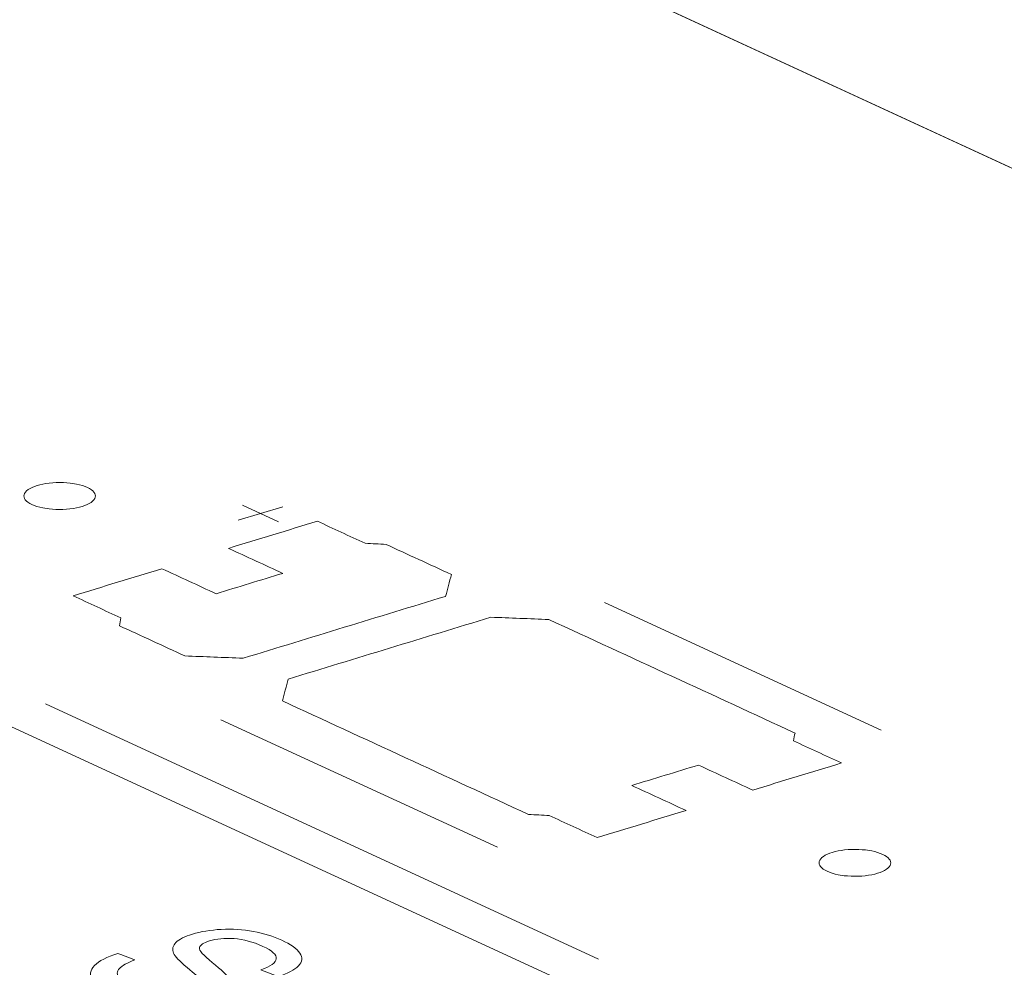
# Model space of a CAD drawing. Header units: inches. Extents: x -30 to 641, y 180 to 601.
# Tile 26 of 234: x 143.65 to 150.52, y 337.61 to 344.23. Entities that reach past the tile are written whole.
import ezdxf

# ---------------------------------------------------------------- set-up
doc = ezdxf.new("R2010")
doc.units = ezdxf.units.IN
doc.header["$MEASUREMENT"] = 0
doc.layers.add('1', color=7, linetype='Continuous')

# ---------------------------------------------------------------- blocks, each defined once
blk = doc.blocks.new('block 2905')
at = {"layer": '1', "color": 155, "lineweight": 18, "true_color": 0x4c7299}
blk.add_lwpolyline([(131.0233, 352.2159), (196.893, 321.8306)], dxfattribs=at)
blk = doc.blocks.new('block 3607')
at = {"layer": '1', "color": 155, "lineweight": 18, "true_color": 0x4c7299}
blk.add_lwpolyline([(157.3249, 332.9562), (133.3385, 344.0209)], dxfattribs=at)
blk = doc.blocks.new('block 4739')
at = {"layer": '1', "color": 252, "lineweight": 13, "true_color": 0x848484}
blk.add_lwpolyline([(147.6896, 337.6707), (143.8262, 339.4529)], dxfattribs=at)
blk = doc.blocks.new('block 4756')
at = {"layer": '1', "color": 252, "lineweight": 13, "true_color": 0x848484}
blk.add_lwpolyline([(146.984, 338.4516), (145.0523, 339.3427)], dxfattribs=at)
blk = doc.blocks.new('block 4768')
at = {"layer": '1', "color": 252, "lineweight": 13, "true_color": 0x848484}
blk.add_lwpolyline([(147.6896, 337.6707), (143.8262, 339.4529)], dxfattribs=at)
blk = doc.blocks.new('block 4849')
at = {"layer": '1', "color": 18, "lineweight": 13, "true_color": 0x4c0000}
blk.add_lwpolyline([(113.8471, 360.1392), (196.893, 321.8306)], dxfattribs=at)
blk = doc.blocks.new('block 4895')
at = {"layer": '1', "color": 252, "lineweight": 13, "true_color": 0x848484}
blk.add_lwpolyline([(149.6624, 339.2699), (147.7306, 340.161)], dxfattribs=at)
blk = doc.blocks.new('block 4896')
at = {"layer": '1', "color": 252, "lineweight": 13, "true_color": 0x848484}
blk.add_lwpolyline([(145.2023, 340.8404), (145.4548, 340.7239)], dxfattribs=at)
blk = doc.blocks.new('block 4897')
at = {"layer": '1', "color": 252, "lineweight": 13, "true_color": 0x848484}
blk.add_lwpolyline([(145.1733, 340.7352), (145.4835, 340.83)], dxfattribs=at)
blk = doc.blocks.new('block 4922')
at = {"layer": '1', "color": 18, "lineweight": 13, "true_color": 0x4c0000}
blk.add_lwpolyline([(113.8471, 360.1392), (196.893, 321.8306)], dxfattribs=at)
blk = doc.blocks.new('block 5099')
at = {"layer": '1', "color": 252, "lineweight": 13, "true_color": 0x848484}
blk.add_lwpolyline([(146.984, 338.4516), (145.0523, 339.3427)], dxfattribs=at)
blk = doc.blocks.new('block 5100')
at = {"layer": '1', "color": 252, "lineweight": 13, "true_color": 0x848484}
blk.add_lwpolyline([(149.6624, 339.2699), (147.7306, 340.161)], dxfattribs=at)
blk = doc.blocks.new('block 5101')
at = {"layer": '1', "color": 252, "lineweight": 13, "true_color": 0x848484}
blk.add_lwpolyline([(145.1733, 340.7352), (145.4835, 340.83)], dxfattribs=at)
blk = doc.blocks.new('block 5102')
at = {"layer": '1', "color": 252, "lineweight": 13, "true_color": 0x848484}
blk.add_lwpolyline([(145.2023, 340.8404), (145.4548, 340.7239)], dxfattribs=at)
blk = doc.blocks.new('block 8372')
at = {"layer": '1', "color": 18, "lineweight": 13, "true_color": 0x4c0000}
blk.add_open_spline([(144.1689, 337.625), (144.2006, 337.6576), (144.2544, 337.6862), (144.3308, 337.7107), (144.3709, 337.6955), (144.4109, 337.6803), (144.451, 337.6651), (144.3977, 337.6449), (144.3617, 337.6248), (144.3432, 337.6048), (144.3248, 337.5849), (144.323, 337.5624), (144.3392, 337.5373), (144.3555, 337.5122), (144.3879, 337.4884), (144.4367, 337.4658), (144.4801, 337.4458), (144.5273, 337.4309), (144.578, 337.4207), (144.6286, 337.4106), (144.6772, 337.4067), (144.7242, 337.4085), (144.7708, 337.4104), (144.812, 337.4166), (144.848, 337.4276), (144.8846, 337.4388), (144.9085, 337.4522), (144.92, 337.4677), (144.9315, 337.4833), (144.9287, 337.5023), (144.9113, 337.5244), (144.9004, 337.5388), (144.8684, 337.5682), (144.815, 337.6125), (144.7616, 337.6567), (144.7302, 337.6897), (144.7215, 337.7113), (144.7102, 337.7391), (144.7151, 337.7642), (144.738, 337.7867), (144.7609, 337.8092), (144.7993, 337.8285), (144.8525, 337.8448), (144.9115, 337.8628), (144.9785, 337.8739), (145.0544, 337.8781), (145.1299, 337.8824), (145.2045, 337.8776), (145.2783, 337.8639), (145.3521, 337.8501), (145.4181, 337.83), (145.4762, 337.8032), (145.5398, 337.7738), (145.5821, 337.7436), (145.6031, 337.7127), (145.6241, 337.6816), (145.6206, 337.6519), (145.5929, 337.6233), (145.5651, 337.5947), (145.518, 337.5696), (145.4518, 337.5478), (145.4116, 337.5635), (145.3715, 337.5791), (145.3313, 337.5947), (145.3989, 337.6199), (145.4348, 337.6461), (145.4384, 337.6732), (145.442, 337.7003), (145.4111, 337.7291), (145.3451, 337.7596), (145.2762, 337.7913), (145.2088, 337.8092), (145.1434, 337.8134), (145.0777, 337.8175), (145.0207, 337.8122), (144.9725, 337.7974), (144.9309, 337.7847), (144.9076, 337.769), (144.9027, 337.7505), (144.8979, 337.7321), (144.9275, 337.6973), (144.9916, 337.646), (145.0559, 337.5946), (145.0946, 337.5578), (145.1078, 337.5354), (145.1267, 337.5029), (145.1242, 337.4737), (145.1002, 337.448), (145.0763, 337.4224), (145.0329, 337.4001), (144.9704, 337.381), (144.9085, 337.3621), (144.8372, 337.3503), (144.7562, 337.3456), (144.6751, 337.3409), (144.5949, 337.3454), (144.5154, 337.3588), (144.4358, 337.3722), (144.3653, 337.3929), (144.3039, 337.4212), (144.226, 337.4571), (144.1763, 337.4919), (144.1544, 337.5255), (144.1325, 337.5592), (144.1372, 337.5923), (144.1689, 337.625)], degree=3, knots=[0, 0, 0, 0, 1, 1, 1, 2, 2, 2, 3, 3, 3, 4, 4, 4, 5, 5, 5, 6, 6, 6, 7, 7, 7, 8, 8, 8, 9, 9, 9, 10, 10, 10, 11, 11, 11, 12, 12, 12, 13, 13, 13, 14, 14, 14, 15, 15, 15, 16, 16, 16, 17, 17, 17, 18, 18, 18, 19, 19, 19, 20, 20, 20, 21, 21, 21, 22, 22, 22, 23, 23, 23, 24, 24, 24, 25, 25, 25, 26, 26, 26, 27, 27, 27, 28, 28, 28, 29, 29, 29, 30, 30, 30, 31, 31, 31, 32, 32, 32, 33, 33, 33, 34, 34, 34, 35, 35, 35, 35], dxfattribs=at)
blk = doc.blocks.new('block 8458')
at = {"layer": '1', "color": 18, "lineweight": 13, "true_color": 0x4c0000}
blk.add_lwpolyline([(116.1735, 359.066), (119.1248, 357.7046), (130.9301, 352.2589), (178.1511, 330.4762), (189.9564, 325.0305), (195.859, 322.3076)], dxfattribs=at)
blk = doc.blocks.new('block 8621')
at = {"layer": '1', "color": 252, "lineweight": 13, "true_color": 0x848484}
blk.add_lwpolyline([(143.7674, 340.9781), (143.7865, 340.9834), (143.8073, 340.988), (143.8295, 340.992), (143.853, 340.9951), (143.8773, 340.9974), (143.9022, 340.9988), (143.952, 340.9986), (143.9762, 340.9972), (143.9995, 340.9949), (144.0432, 340.9881), (144.0641, 340.9834), (144.084, 340.9778), (144.1025, 340.9715), (144.1193, 340.9645), (144.1341, 340.9569), (144.1468, 340.9489), (144.1572, 340.9404), (144.1652, 340.9318), (144.1709, 340.9231), (144.1742, 340.9143), (144.1754, 340.9053), (144.1742, 340.8961), (144.1706, 340.8869), (144.1644, 340.8778), (144.1559, 340.8689), (144.145, 340.8604), (144.1321, 340.8524), (144.1172, 340.8451), (144.1008, 340.8384), (144.0832, 340.8324), (144.0641, 340.8272), (144.0433, 340.8225), (144.0211, 340.8185), (143.9976, 340.8154), (143.9733, 340.8131), (143.9484, 340.8118), (143.8986, 340.8119), (143.8744, 340.8133), (143.8511, 340.8156), (143.8074, 340.8225), (143.7865, 340.8272), (143.7666, 340.8327), (143.7481, 340.839), (143.7313, 340.846), (143.7165, 340.8536), (143.7038, 340.8617), (143.6934, 340.8701), (143.6854, 340.8787), (143.6797, 340.8874), (143.6764, 340.8962), (143.6752, 340.9052), (143.6764, 340.9144), (143.68, 340.9236), (143.6862, 340.9328), (143.6947, 340.9416), (143.7056, 340.9501), (143.7185, 340.9581), (143.7334, 340.9655), (143.7498, 340.9721), (143.7674, 340.9781)], dxfattribs=at)
blk = doc.blocks.new('block 8622')
at = {"layer": '1', "color": 252, "lineweight": 13, "true_color": 0x848484}
blk.add_lwpolyline([(149.3222, 338.4157), (149.3412, 338.421), (149.362, 338.4257), (149.3843, 338.4296), (149.4077, 338.4328), (149.4321, 338.4351), (149.4569, 338.4364), (149.5067, 338.4363), (149.5309, 338.4348), (149.5542, 338.4326), (149.598, 338.4257), (149.6189, 338.421), (149.6387, 338.4155), (149.6572, 338.4092), (149.674, 338.4022), (149.6889, 338.3946), (149.7015, 338.3865), (149.7119, 338.3781), (149.7199, 338.3694), (149.7256, 338.3607), (149.729, 338.352), (149.7301, 338.3429), (149.7289, 338.3337), (149.7253, 338.3245), (149.7192, 338.3154), (149.7106, 338.3066), (149.6998, 338.2981), (149.6868, 338.2901), (149.672, 338.2827), (149.6556, 338.276), (149.6379, 338.2701), (149.6188, 338.2648), (149.598, 338.2601), (149.5758, 338.2562), (149.5523, 338.253), (149.528, 338.2508), (149.5031, 338.2494), (149.4534, 338.2496), (149.4292, 338.251), (149.4059, 338.2532), (149.3621, 338.2601), (149.3412, 338.2648), (149.3213, 338.2703), (149.3029, 338.2766), (149.2861, 338.2836), (149.2712, 338.2912), (149.2585, 338.2993), (149.2481, 338.3077), (149.2401, 338.3164), (149.2345, 338.3251), (149.2311, 338.3339), (149.2299, 338.3429), (149.2311, 338.3521), (149.2348, 338.3613), (149.2409, 338.3704), (149.2494, 338.3793), (149.2603, 338.3877), (149.2733, 338.3957), (149.2881, 338.4031), (149.3045, 338.4098), (149.3222, 338.4157)], dxfattribs=at)
blk = doc.blocks.new('block 8623')
at = {"layer": '1', "color": 252, "lineweight": 13, "true_color": 0x848484}
blk.add_open_spline([(148.7659, 338.8508), (148.9727, 338.914), (149.1795, 338.9771), (149.3864, 339.0403), (149.2748, 339.0918), (149.1633, 339.1433), (149.0517, 339.1947), (149.055, 339.213), (149.0583, 339.2313), (149.0616, 339.2496), (148.4887, 339.5139), (147.9158, 339.7782), (147.3428, 340.0425), (147.2075, 340.0479), (147.0721, 340.0532), (146.9368, 340.0586), (146.4651, 339.9145), (145.9935, 339.7704), (145.5218, 339.6263), (145.5083, 339.5755), (145.4949, 339.5246), (145.4814, 339.4737), (146.0543, 339.2095), (146.6272, 338.9452), (147.2001, 338.6809), (147.2485, 338.6784), (147.297, 338.6759), (147.3454, 338.6734), (147.4569, 338.6219), (147.5685, 338.5705), (147.68, 338.519), (147.8869, 338.5822), (148.0937, 338.6454), (148.3005, 338.7086), (148.1743, 338.7668), (148.048, 338.8251), (147.9218, 338.8833), (148.0769, 338.9307), (148.232, 338.9781), (148.3872, 339.0255), (148.5134, 338.9672), (148.6396, 338.909), (148.7659, 338.8508)], degree=3, knots=[0, 0, 0, 0, 1, 1, 1, 2, 2, 2, 3, 3, 3, 4, 4, 4, 5, 5, 5, 6, 6, 6, 7, 7, 7, 8, 8, 8, 9, 9, 9, 10, 10, 10, 11, 11, 11, 12, 12, 12, 13, 13, 13, 14, 14, 14, 14], dxfattribs=at)
blk = doc.blocks.new('block 8624')
at = {"layer": '1', "color": 252, "lineweight": 13, "true_color": 0x848484}
blk.add_open_spline([(148.7659, 338.8508), (148.9727, 338.914), (149.1795, 338.9771), (149.3864, 339.0403), (149.2748, 339.0918), (149.1633, 339.1433), (149.0517, 339.1947), (149.055, 339.213), (149.0583, 339.2313), (149.0616, 339.2496), (148.4887, 339.5139), (147.9158, 339.7782), (147.3428, 340.0425), (147.2075, 340.0479), (147.0721, 340.0532), (146.9368, 340.0586), (146.4651, 339.9145), (145.9935, 339.7704), (145.5218, 339.6263), (145.5083, 339.5755), (145.4949, 339.5246), (145.4814, 339.4737), (146.0543, 339.2095), (146.6272, 338.9452), (147.2001, 338.6809), (147.2485, 338.6784), (147.297, 338.6759), (147.3454, 338.6734), (147.4569, 338.6219), (147.5685, 338.5705), (147.68, 338.519), (147.8869, 338.5822), (148.0937, 338.6454), (148.3005, 338.7086), (148.1743, 338.7668), (148.048, 338.8251), (147.9218, 338.8833), (148.0769, 338.9307), (148.232, 338.9781), (148.3872, 339.0255), (148.5134, 338.9672), (148.6396, 338.909), (148.7659, 338.8508)], degree=3, knots=[0, 0, 0, 0, 1, 1, 1, 2, 2, 2, 3, 3, 3, 4, 4, 4, 5, 5, 5, 6, 6, 6, 7, 7, 7, 8, 8, 8, 9, 9, 9, 10, 10, 10, 11, 11, 11, 12, 12, 12, 13, 13, 13, 14, 14, 14, 14], dxfattribs=at)
blk = doc.blocks.new('block 8625')
at = {"layer": '1', "color": 252, "lineweight": 13, "true_color": 0x848484}
blk.add_open_spline([(146.6616, 340.3567), (146.6481, 340.3059), (146.6346, 340.2551), (146.6212, 340.2042), (146.1495, 340.0601), (145.6779, 339.916), (145.2062, 339.7719), (145.0708, 339.7773), (144.9355, 339.7826), (144.8001, 339.788), (144.648, 339.8582), (144.4959, 339.9284), (144.3437, 339.9985), (144.3471, 340.0168), (144.3504, 340.0351), (144.3537, 340.0534), (144.2421, 340.1049), (144.1305, 340.1564), (144.019, 340.2078), (144.2258, 340.271), (144.4326, 340.3342), (144.6395, 340.3974), (144.7657, 340.3392), (144.8919, 340.2809), (145.0182, 340.2227), (145.1733, 340.2701), (145.3284, 340.3175), (145.4835, 340.3649), (145.3573, 340.4231), (145.2311, 340.4814), (145.1048, 340.5396), (145.3116, 340.6028), (145.5185, 340.666), (145.7253, 340.7292), (145.8369, 340.6777), (145.9485, 340.6262), (146.06, 340.5748), (146.1084, 340.5723), (146.1568, 340.5698), (146.2052, 340.5673), (146.3573, 340.4971), (146.5094, 340.4269), (146.6616, 340.3567)], degree=3, knots=[0, 0, 0, 0, 1, 1, 1, 2, 2, 2, 3, 3, 3, 4, 4, 4, 5, 5, 5, 6, 6, 6, 7, 7, 7, 8, 8, 8, 9, 9, 9, 10, 10, 10, 11, 11, 11, 12, 12, 12, 13, 13, 13, 14, 14, 14, 14], dxfattribs=at)
blk = doc.blocks.new('block 8626')
at = {"layer": '1', "color": 252, "lineweight": 13, "true_color": 0x848484}
blk.add_open_spline([(146.6616, 340.3567), (146.6481, 340.3059), (146.6346, 340.2551), (146.6212, 340.2042), (146.1495, 340.0601), (145.6779, 339.916), (145.2062, 339.7719), (145.0708, 339.7773), (144.9355, 339.7826), (144.8001, 339.788), (144.648, 339.8582), (144.4959, 339.9284), (144.3437, 339.9985), (144.3471, 340.0168), (144.3504, 340.0351), (144.3537, 340.0534), (144.2421, 340.1049), (144.1305, 340.1564), (144.019, 340.2078), (144.2258, 340.271), (144.4326, 340.3342), (144.6395, 340.3974), (144.7657, 340.3392), (144.8919, 340.2809), (145.0182, 340.2227), (145.1733, 340.2701), (145.3284, 340.3175), (145.4835, 340.3649), (145.3573, 340.4231), (145.2311, 340.4814), (145.1048, 340.5396), (145.3116, 340.6028), (145.5185, 340.666), (145.7253, 340.7292), (145.8369, 340.6777), (145.9485, 340.6262), (146.06, 340.5748), (146.1084, 340.5723), (146.1568, 340.5698), (146.2052, 340.5673), (146.3573, 340.4971), (146.5094, 340.4269), (146.6616, 340.3567)], degree=3, knots=[0, 0, 0, 0, 1, 1, 1, 2, 2, 2, 3, 3, 3, 4, 4, 4, 5, 5, 5, 6, 6, 6, 7, 7, 7, 8, 8, 8, 9, 9, 9, 10, 10, 10, 11, 11, 11, 12, 12, 12, 13, 13, 13, 14, 14, 14, 14], dxfattribs=at)
blk = doc.blocks.new('block 9216')
at = {"layer": '1', "color": 252, "lineweight": 13, "true_color": 0x848484}
blk.add_open_spline([(146.6616, 340.3567), (146.6481, 340.3059), (146.6346, 340.2551), (146.6212, 340.2042), (146.1495, 340.0601), (145.6779, 339.916), (145.2062, 339.7719), (145.0708, 339.7773), (144.9355, 339.7826), (144.8001, 339.788), (144.648, 339.8582), (144.4959, 339.9284), (144.3437, 339.9985), (144.3471, 340.0168), (144.3504, 340.0351), (144.3537, 340.0534), (144.2421, 340.1049), (144.1305, 340.1564), (144.019, 340.2078), (144.2258, 340.271), (144.4326, 340.3342), (144.6395, 340.3974), (144.7657, 340.3392), (144.8919, 340.2809), (145.0182, 340.2227), (145.1733, 340.2701), (145.3284, 340.3175), (145.4835, 340.3649), (145.3573, 340.4231), (145.2311, 340.4814), (145.1048, 340.5396), (145.3116, 340.6028), (145.5185, 340.666), (145.7253, 340.7292), (145.8369, 340.6777), (145.9485, 340.6262), (146.06, 340.5748), (146.1084, 340.5723), (146.1568, 340.5698), (146.2052, 340.5673), (146.3573, 340.4971), (146.5094, 340.4269), (146.6616, 340.3567)], degree=3, knots=[0, 0, 0, 0, 1, 1, 1, 2, 2, 2, 3, 3, 3, 4, 4, 4, 5, 5, 5, 6, 6, 6, 7, 7, 7, 8, 8, 8, 9, 9, 9, 10, 10, 10, 11, 11, 11, 12, 12, 12, 13, 13, 13, 14, 14, 14, 14], dxfattribs=at)
blk = doc.blocks.new('block 9217')
at = {"layer": '1', "color": 252, "lineweight": 13, "true_color": 0x848484}
blk.add_open_spline([(148.7659, 338.8508), (148.9727, 338.914), (149.1795, 338.9771), (149.3864, 339.0403), (149.2748, 339.0918), (149.1633, 339.1433), (149.0517, 339.1947), (149.055, 339.213), (149.0583, 339.2313), (149.0616, 339.2496), (148.4887, 339.5139), (147.9158, 339.7782), (147.3428, 340.0425), (147.2075, 340.0479), (147.0721, 340.0532), (146.9368, 340.0586), (146.4651, 339.9145), (145.9935, 339.7704), (145.5218, 339.6263), (145.5083, 339.5755), (145.4949, 339.5246), (145.4814, 339.4737), (146.0543, 339.2095), (146.6272, 338.9452), (147.2001, 338.6809), (147.2485, 338.6784), (147.297, 338.6759), (147.3454, 338.6734), (147.4569, 338.6219), (147.5685, 338.5705), (147.68, 338.519), (147.8869, 338.5822), (148.0937, 338.6454), (148.3005, 338.7086), (148.1743, 338.7668), (148.048, 338.8251), (147.9218, 338.8833), (148.0769, 338.9307), (148.232, 338.9781), (148.3872, 339.0255), (148.5134, 338.9672), (148.6396, 338.909), (148.7659, 338.8508)], degree=3, knots=[0, 0, 0, 0, 1, 1, 1, 2, 2, 2, 3, 3, 3, 4, 4, 4, 5, 5, 5, 6, 6, 6, 7, 7, 7, 8, 8, 8, 9, 9, 9, 10, 10, 10, 11, 11, 11, 12, 12, 12, 13, 13, 13, 14, 14, 14, 14], dxfattribs=at)
blk = doc.blocks.new('block 9218')
at = {"layer": '1', "color": 252, "lineweight": 13, "true_color": 0x848484}
blk.add_open_spline([(148.7659, 338.8508), (148.9727, 338.914), (149.1795, 338.9771), (149.3864, 339.0403), (149.2748, 339.0918), (149.1633, 339.1433), (149.0517, 339.1947), (149.055, 339.213), (149.0583, 339.2313), (149.0616, 339.2496), (148.4887, 339.5139), (147.9158, 339.7782), (147.3428, 340.0425), (147.2075, 340.0479), (147.0721, 340.0532), (146.9368, 340.0586), (146.4651, 339.9145), (145.9935, 339.7704), (145.5218, 339.6263), (145.5083, 339.5755), (145.4949, 339.5246), (145.4814, 339.4737), (146.0543, 339.2095), (146.6272, 338.9452), (147.2001, 338.6809), (147.2485, 338.6784), (147.297, 338.6759), (147.3454, 338.6734), (147.4569, 338.6219), (147.5685, 338.5705), (147.68, 338.519), (147.8869, 338.5822), (148.0937, 338.6454), (148.3005, 338.7086), (148.1743, 338.7668), (148.048, 338.8251), (147.9218, 338.8833), (148.0769, 338.9307), (148.232, 338.9781), (148.3872, 339.0255), (148.5134, 338.9672), (148.6396, 338.909), (148.7659, 338.8508)], degree=3, knots=[0, 0, 0, 0, 1, 1, 1, 2, 2, 2, 3, 3, 3, 4, 4, 4, 5, 5, 5, 6, 6, 6, 7, 7, 7, 8, 8, 8, 9, 9, 9, 10, 10, 10, 11, 11, 11, 12, 12, 12, 13, 13, 13, 14, 14, 14, 14], dxfattribs=at)
blk = doc.blocks.new('block 9219')
at = {"layer": '1', "color": 252, "lineweight": 13, "true_color": 0x848484}
blk.add_lwpolyline([(149.3222, 338.4157), (149.3412, 338.421), (149.362, 338.4257), (149.3843, 338.4296), (149.4077, 338.4328), (149.4321, 338.4351), (149.4569, 338.4364), (149.5067, 338.4363), (149.5309, 338.4348), (149.5542, 338.4326), (149.598, 338.4257), (149.6189, 338.421), (149.6387, 338.4155), (149.6572, 338.4092), (149.674, 338.4022), (149.6889, 338.3946), (149.7015, 338.3865), (149.7119, 338.3781), (149.7199, 338.3694), (149.7256, 338.3607), (149.729, 338.352), (149.7301, 338.3429), (149.7289, 338.3337), (149.7253, 338.3245), (149.7192, 338.3154), (149.7106, 338.3066), (149.6998, 338.2981), (149.6868, 338.2901), (149.672, 338.2827), (149.6556, 338.276), (149.6379, 338.2701), (149.6188, 338.2648), (149.598, 338.2601), (149.5758, 338.2562), (149.5523, 338.253), (149.528, 338.2508), (149.5031, 338.2494), (149.4534, 338.2496), (149.4292, 338.251), (149.4059, 338.2532), (149.3621, 338.2601), (149.3412, 338.2648), (149.3213, 338.2703), (149.3029, 338.2766), (149.2861, 338.2836), (149.2712, 338.2912), (149.2585, 338.2993), (149.2481, 338.3077), (149.2401, 338.3164), (149.2345, 338.3251), (149.2311, 338.3339), (149.2299, 338.3429), (149.2311, 338.3521), (149.2348, 338.3613), (149.2409, 338.3704), (149.2494, 338.3793), (149.2603, 338.3877), (149.2733, 338.3957), (149.2881, 338.4031), (149.3045, 338.4098), (149.3222, 338.4157)], dxfattribs=at)
blk = doc.blocks.new('block 9220')
at = {"layer": '1', "color": 252, "lineweight": 13, "true_color": 0x848484}
blk.add_open_spline([(146.6616, 340.3567), (146.6481, 340.3059), (146.6346, 340.2551), (146.6212, 340.2042), (146.1495, 340.0601), (145.6779, 339.916), (145.2062, 339.7719), (145.0708, 339.7773), (144.9355, 339.7826), (144.8001, 339.788), (144.648, 339.8582), (144.4959, 339.9284), (144.3437, 339.9985), (144.3471, 340.0168), (144.3504, 340.0351), (144.3537, 340.0534), (144.2421, 340.1049), (144.1305, 340.1564), (144.019, 340.2078), (144.2258, 340.271), (144.4326, 340.3342), (144.6395, 340.3974), (144.7657, 340.3392), (144.8919, 340.2809), (145.0182, 340.2227), (145.1733, 340.2701), (145.3284, 340.3175), (145.4835, 340.3649), (145.3573, 340.4231), (145.2311, 340.4814), (145.1048, 340.5396), (145.3116, 340.6028), (145.5185, 340.666), (145.7253, 340.7292), (145.8369, 340.6777), (145.9485, 340.6262), (146.06, 340.5748), (146.1084, 340.5723), (146.1568, 340.5698), (146.2052, 340.5673), (146.3573, 340.4971), (146.5094, 340.4269), (146.6616, 340.3567)], degree=3, knots=[0, 0, 0, 0, 1, 1, 1, 2, 2, 2, 3, 3, 3, 4, 4, 4, 5, 5, 5, 6, 6, 6, 7, 7, 7, 8, 8, 8, 9, 9, 9, 10, 10, 10, 11, 11, 11, 12, 12, 12, 13, 13, 13, 14, 14, 14, 14], dxfattribs=at)
blk = doc.blocks.new('block 9221')
at = {"layer": '1', "color": 252, "lineweight": 13, "true_color": 0x848484}
blk.add_lwpolyline([(143.7674, 340.9781), (143.7865, 340.9834), (143.8073, 340.988), (143.8295, 340.992), (143.853, 340.9951), (143.8773, 340.9974), (143.9022, 340.9988), (143.952, 340.9986), (143.9762, 340.9972), (143.9995, 340.9949), (144.0432, 340.9881), (144.0641, 340.9834), (144.084, 340.9778), (144.1025, 340.9715), (144.1193, 340.9645), (144.1341, 340.9569), (144.1468, 340.9489), (144.1572, 340.9404), (144.1652, 340.9318), (144.1709, 340.9231), (144.1742, 340.9143), (144.1754, 340.9053), (144.1742, 340.8961), (144.1706, 340.8869), (144.1644, 340.8778), (144.1559, 340.8689), (144.145, 340.8604), (144.1321, 340.8524), (144.1172, 340.8451), (144.1008, 340.8384), (144.0832, 340.8324), (144.0641, 340.8272), (144.0433, 340.8225), (144.0211, 340.8185), (143.9976, 340.8154), (143.9733, 340.8131), (143.9484, 340.8118), (143.8986, 340.8119), (143.8744, 340.8133), (143.8511, 340.8156), (143.8074, 340.8225), (143.7865, 340.8272), (143.7666, 340.8327), (143.7481, 340.839), (143.7313, 340.846), (143.7165, 340.8536), (143.7038, 340.8617), (143.6934, 340.8701), (143.6854, 340.8787), (143.6797, 340.8874), (143.6764, 340.8962), (143.6752, 340.9052), (143.6764, 340.9144), (143.68, 340.9236), (143.6862, 340.9328), (143.6947, 340.9416), (143.7056, 340.9501), (143.7185, 340.9581), (143.7334, 340.9655), (143.7498, 340.9721), (143.7674, 340.9781)], dxfattribs=at)

msp = doc.modelspace()

# ---------------------------------------------------------------- block references
at = {"layer": '1'}
for name in ['block 8458', 'block 4849', 'block 4922', 'block 2905', 'block 3607', 'block 8621', 'block 9221', 'block 4897', 'block 5101', 'block 4896', 'block 5102', 'block 8625', 'block 8626', 'block 9216', 'block 9220', 'block 4895', 'block 5100', 'block 8623', 'block 8624', 'block 9217', 'block 9218', 'block 4739', 'block 4768', 'block 4756', 'block 5099', 'block 8622', 'block 9219', 'block 8372']:
    msp.add_blockref(name, (0, 0), dxfattribs=at)

doc.saveas('drawing.dxf')
